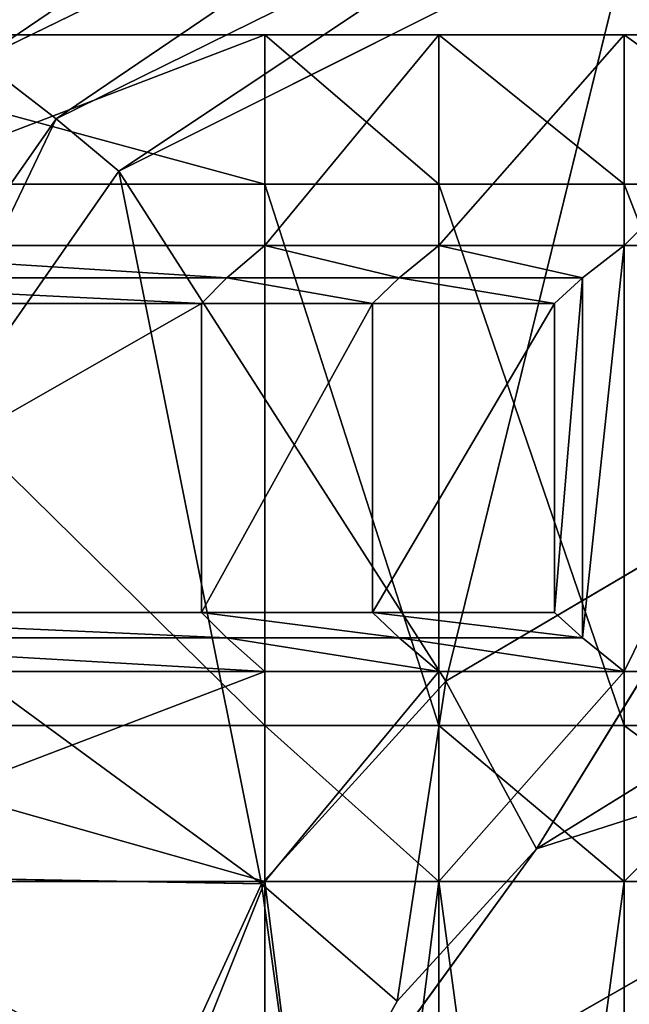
# Model space of a CAD drawing. Extents: x 0 to 31, y 0 to 21.2.
# Tile 159 of 256: x 7.989 to 8.538, y 4.492 to 5.379. Entities that reach past the tile are written whole.
import ezdxf

# ---------------------------------------------------------------- set-up
doc = ezdxf.new("R2010")
doc.units = 0
doc.header["$MEASUREMENT"] = 0
doc.layers.get('0').update_dxf_attribs({"color": 13, "linetype": 'CONTINUOUS'})
for name, color, linetype in [('CAST_IRON', 250, 'CONTINUOUS'), ('GALVANIZED_METAL', 252, 'CONTINUOUS'), ('GRATES', 250, 'CONTINUOUS')]:
    doc.layers.add(name, color=color, linetype=linetype)

# ---------------------------------------------------------------- blocks, each defined once
blk = doc.blocks.new('NGM5058UC_TRADECAD_DXF')
at = {"layer": 'CAST_IRON', "color": 0}
for p, q in [((-7.0426, -5.02385, -0.14315), (-7.5666, -5.27935, -0.14405)), ((-7.0426, -5.02385, -0.14315), (-7.5666, -5.27935, -0.14405)), ((-7.007, -5.09065, -0.08905), (-7.4977, -5.33245, -0.09105)), ((-7.007, -5.09065, -0.08905), (-7.4977, -5.33245, -0.09105)), ((-6.977, -5.14705, -0.01805), (-7.4411, -5.37945, -0.02125)), ((-6.977, -5.14705, -0.01805), (-7.4411, -5.37945, -0.02125)), ((-6.977, -5.14705, -0.01805), (-7.1469, -5.83855, 0.43565)), ((-6.977, -5.14705, -0.01805), (-7.1469, -5.83855, 0.43565)), ((-7.5666, -5.27935, -0.14405), (-7.4977, -5.33245, -0.09105)), ((-7.5666, -5.27935, -0.14405), (-7.4977, -5.33245, -0.09105)), ((-7.7708, -5.72355, -0.08835), (-7.4977, -5.33245, -0.09105)), ((-7.7708, -5.72355, -0.08835), (-7.4977, -5.33245, -0.09105)), ((-7.4977, -5.33245, -0.09105), (-7.4411, -5.37945, -0.02125)), ((-7.4977, -5.33245, -0.09105), (-7.4411, -5.37945, -0.02125)), ((-7.4411, -5.37945, -0.02125), (-7.694, -5.74205, -0.01705)), ((-7.4411, -5.37945, -0.02125), (-7.694, -5.74205, -0.01705)), ((-7.1469, -5.83855, 0.43565), (-7.4411, -5.37945, -0.02125)), ((-7.4411, -5.37945, -0.02125), (-7.3128, -6.02115, 0.42965)), ((-7.4411, -5.37945, -0.02125), (-7.3128, -6.02115, 0.42965)), ((-7.1469, -5.83855, 0.43565), (-7.4411, -5.37945, -0.02125)), ((-7.1469, -5.83855, 0.43565), (-6.8725, -5.67695, 0.43275)), ((-7.1469, -5.83855, 0.43565), (-6.8725, -5.67695, 0.43275)), ((-6.8725, -5.67695, 0.43275), (-7.0652, -5.98945, 0.58145)), ((-6.8725, -5.67695, 0.43275), (-7.0652, -5.98945, 0.58145)), ((-7.3128, -6.02115, 0.42965), (-7.694, -5.74205, -0.01705)), ((-7.3128, -6.02115, 0.42965), (-7.694, -5.74205, -0.01705)), ((-7.2771, -6.28065, 0.58145), (-6.3929, -5.77405, 0.58145)), ((-7.2771, -6.28065, 0.58145), (-6.3929, -5.77405, 0.58145)), ((-7.1469, -5.83855, 0.43565), (-7.3128, -6.02115, 0.42965)), ((-7.1469, -5.83855, 0.43565), (-7.3128, -6.02115, 0.42965)), ((-7.1469, -5.83855, 0.43565), (-7.1906, -6.12685, 0.58145)), ((-7.1469, -5.83855, 0.43565), (-7.1906, -6.12685, 0.58145)), ((-7.0652, -5.98945, 0.58145), (-7.1469, -5.83855, 0.43565)), ((-7.0652, -5.98945, 0.58145), (-7.1469, -5.83855, 0.43565)), ((-7.0652, -5.98945, 0.58145), (-6.8409, -5.85075, 0.58145)), ((-7.0652, -5.98945, 0.58145), (-6.8409, -5.85075, 0.58145)), ((-7.0652, -5.98945, 0.58145), (-7.2771, -6.28065, 0.58145)), ((-7.0652, -5.98945, 0.58145), (-7.2771, -6.28065, 0.58145)), ((-7.1906, -6.12685, 0.58145), (-7.0652, -5.98945, 0.58145)), ((-7.1906, -6.12685, 0.58145), (-7.0652, -5.98945, 0.58145)), ((-7.7532, -6.01305, -0.01685), (-7.3128, -6.02115, 0.42965)), ((-7.7532, -6.01305, -0.01685), (-7.3128, -6.02115, 0.42965)), ((-7.4001, -6.21155, 0.42685), (-7.3128, -6.02115, 0.42965)), ((-7.4001, -6.21155, 0.42685), (-7.3128, -6.02115, 0.42965)), ((-7.3128, -6.02115, 0.42965), (-7.2771, -6.28065, 0.58145)), ((-7.3128, -6.02115, 0.42965), (-7.2771, -6.28065, 0.58145)), ((-7.3128, -6.02115, 0.42965), (-7.1906, -6.12685, 0.58145)), ((-7.3128, -6.02115, 0.42965), (-7.1906, -6.12685, 0.58145)), ((-7.2771, -6.28065, 0.58145), (-7.1906, -6.12685, 0.58145)), ((-7.2771, -6.28065, 0.58145), (-7.1906, -6.12685, 0.58145))]:
    blk.add_line(p, q, dxfattribs=at)
at = {"layer": 'GRATES', "color": 0}
for p, q in [((-7.3098, -5.25685, 0.70725), (-7.8053, -5.25685, 0.70725)), ((-7.3098, -5.25685, 0.98805), (-7.8053, -5.25685, 0.98805)), ((-7.3098, -5.25685, 0.70725), (-7.8053, -5.25685, 0.70725)), ((-7.3098, -5.25685, 0.98805), (-7.8053, -5.25685, 0.98805)), ((-7.3098, -5.39135, 0.70725), (-7.3098, -5.25685, 0.70725)), ((-7.1532, -5.25685, 0.98805), (-7.3098, -5.25685, 0.98805)), ((-7.3098, -5.25685, 0.98805), (-7.3098, -5.25685, 0.70725)), ((-7.3098, -5.25685, 0.70725), (-7.1532, -5.25685, 0.70725)), ((-7.3098, -5.44635, 0.98805), (-7.3098, -5.25685, 0.98805)), ((-7.1532, -5.25685, 0.98805), (-7.3098, -5.25685, 0.98805)), ((-7.3098, -5.25685, 0.70725), (-7.1532, -5.25685, 0.70725)), ((-7.3098, -5.39135, 0.70725), (-7.3098, -5.25685, 0.70725)), ((-7.3098, -5.25685, 0.98805), (-7.3098, -5.25685, 0.70725)), ((-7.3098, -5.44635, 0.98805), (-7.3098, -5.25685, 0.98805)), ((-7.1532, -5.44635, 0.98805), (-7.1532, -5.25685, 0.98805)), ((-7.1532, -5.25685, 0.98805), (-6.9864, -5.25685, 0.98805)), ((-7.1532, -5.25685, 0.98805), (-6.9864, -5.25685, 0.98805)), ((-7.1532, -5.25685, 0.98805), (-7.1532, -5.25685, 0.70725)), ((-7.1532, -5.25685, 0.70725), (-6.9864, -5.25685, 0.70725)), ((-7.1532, -5.25685, 0.70725), (-6.9864, -5.25685, 0.70725)), ((-7.1532, -5.25685, 0.70725), (-7.1532, -5.39135, 0.70725)), ((-7.1532, -5.25685, 0.98805), (-7.1532, -5.25685, 0.70725)), ((-7.1532, -5.44635, 0.98805), (-7.1532, -5.25685, 0.98805)), ((-7.1532, -5.25685, 0.70725), (-7.1532, -5.39135, 0.70725)), ((-6.9864, -5.25685, 0.98805), (-6.9864, -5.44635, 0.98805)), ((-6.9864, -5.25685, 0.70725), (-6.9864, -5.25685, 0.98805)), ((-6.7979, -5.25685, 0.70725), (-6.9864, -5.25685, 0.70725)), ((-6.9864, -5.25685, 0.70725), (-6.9864, -5.39135, 0.70725)), ((-6.7979, -5.25685, 0.98805), (-6.9864, -5.25685, 0.98805)), ((-6.9864, -5.25685, 0.70725), (-6.9864, -5.25685, 0.98805)), ((-6.7979, -5.25685, 0.70725), (-6.9864, -5.25685, 0.70725)), ((-6.9864, -5.25685, 0.98805), (-6.9864, -5.44635, 0.98805)), ((-6.7979, -5.25685, 0.98805), (-6.9864, -5.25685, 0.98805)), ((-6.9864, -5.25685, 0.70725), (-6.9864, -5.39135, 0.70725)), ((-7.8053, -5.39135, 0.70725), (-7.3098, -5.39135, 0.70725)), ((-7.8053, -5.39135, 0.70725), (-7.3098, -5.39135, 0.70725)), ((-7.3098, -5.87865, 0.70725), (-7.3098, -5.39135, 0.70725)), ((-7.1532, -5.39135, 0.70725), (-7.3098, -5.39135, 0.70725)), ((-7.3098, -5.87865, 0.70725), (-7.3098, -5.39135, 0.70725)), ((-7.1532, -5.39135, 0.70725), (-7.3098, -5.39135, 0.70725)), ((-7.1532, -5.39135, 0.70725), (-6.9864, -5.39135, 0.70725)), ((-7.1532, -5.39135, 0.70725), (-6.9864, -5.39135, 0.70725)), ((-7.1532, -5.39135, 0.70725), (-7.1532, -5.87865, 0.70725)), ((-7.1532, -5.39135, 0.70725), (-7.1532, -5.87865, 0.70725)), ((-6.9864, -5.39135, 0.70725), (-6.7979, -5.39135, 0.70725)), ((-6.9864, -5.39135, 0.70725), (-6.7979, -5.39135, 0.70725)), ((-6.9864, -5.39135, 0.70725), (-6.9864, -5.87865, 0.70725)), ((-6.9864, -5.39135, 0.70725), (-6.9864, -5.87865, 0.70725)), ((-7.3098, -5.44635, 0.98805), (-7.8053, -5.44635, 0.98805)), ((-7.3098, -5.44635, 0.98805), (-7.8053, -5.44635, 0.98805)), ((-7.3439, -5.47545, 1.46245), (-7.3098, -5.44635, 0.98805)), ((-7.3439, -5.47545, 1.46245), (-7.3098, -5.44635, 0.98805)), ((-7.1532, -5.44635, 0.98805), (-7.3098, -5.44635, 0.98805)), ((-7.1532, -5.44635, 0.98805), (-7.3098, -5.44635, 0.98805)), ((-7.1889, -5.47545, 1.46245), (-7.1532, -5.44635, 0.98805)), ((-7.1889, -5.47545, 1.46245), (-7.1532, -5.44635, 0.98805)), ((-6.9864, -5.44635, 0.98805), (-7.1532, -5.44635, 0.98805)), ((-6.9864, -5.44635, 0.98805), (-7.1532, -5.44635, 0.98805)), ((-7.0238, -5.47545, 1.46245), (-6.9864, -5.44635, 0.98805)), ((-7.0238, -5.47545, 1.46245), (-6.9864, -5.44635, 0.98805)), ((-6.9864, -5.44635, 0.98805), (-6.9864, -5.82985, 0.98805)), ((-6.9864, -5.44635, 0.98805), (-6.9864, -5.82985, 0.98805)), ((-6.9864, -5.44635, 0.98805), (-6.7979, -5.44635, 0.98805)), ((-6.9864, -5.44635, 0.98805), (-6.7979, -5.44635, 0.98805)), ((-7.8344, -5.47545, 1.46245), (-7.3439, -5.47545, 1.46245)), ((-7.8344, -5.47545, 1.46245), (-7.3439, -5.47545, 1.46245)), ((-7.3439, -5.47545, 1.46245), (-7.3669, -5.49875, 1.81005)), ((-7.3439, -5.47545, 1.46245), (-7.3669, -5.49875, 1.81005)), ((-7.1889, -5.47545, 1.46245), (-7.3439, -5.47545, 1.46245)), ((-7.1889, -5.47545, 1.46245), (-7.3439, -5.47545, 1.46245)), ((-7.213, -5.49875, 1.81005), (-7.1889, -5.47545, 1.46245)), ((-7.213, -5.49875, 1.81005), (-7.1889, -5.47545, 1.46245)), ((-7.0238, -5.47545, 1.46245), (-7.1889, -5.47545, 1.46245)), ((-7.0238, -5.47545, 1.46245), (-7.1889, -5.47545, 1.46245)), ((-7.049, -5.49875, 1.81005), (-7.0238, -5.47545, 1.46245)), ((-7.049, -5.49875, 1.81005), (-7.0238, -5.47545, 1.46245)), ((-7.0238, -5.79965, 1.46245), (-7.0238, -5.47545, 1.46245)), ((-7.0238, -5.79965, 1.46245), (-7.0238, -5.47545, 1.46245)), ((-7.3669, -5.49875, 1.81005), (-7.854, -5.49875, 1.81005)), ((-7.3669, -5.49875, 1.81005), (-7.854, -5.49875, 1.81005)), ((-7.3669, -5.77685, 1.81005), (-7.3669, -5.49875, 1.81005)), ((-7.3669, -5.49875, 1.81005), (-7.213, -5.49875, 1.81005)), ((-7.3669, -5.49875, 1.81005), (-7.213, -5.49875, 1.81005)), ((-7.3669, -5.77685, 1.81005), (-7.3669, -5.49875, 1.81005)), ((-7.213, -5.77685, 1.81005), (-7.213, -5.49875, 1.81005)), ((-7.213, -5.49875, 1.81005), (-7.049, -5.49875, 1.81005)), ((-7.213, -5.49875, 1.81005), (-7.049, -5.49875, 1.81005)), ((-7.213, -5.77685, 1.81005), (-7.213, -5.49875, 1.81005)), ((-7.049, -5.49875, 1.81005), (-7.049, -5.77685, 1.81005)), ((-7.049, -5.49875, 1.81005), (-7.049, -5.77685, 1.81005)), ((-7.3669, -5.77685, 1.81005), (-7.854, -5.77685, 1.81005)), ((-7.3669, -5.77685, 1.81005), (-7.854, -5.77685, 1.81005)), ((-7.213, -5.77685, 1.81005), (-7.3669, -5.77685, 1.81005)), ((-7.213, -5.77685, 1.81005), (-7.3669, -5.77685, 1.81005)), ((-7.3439, -5.79965, 1.46245), (-7.3669, -5.77685, 1.81005)), ((-7.3439, -5.79965, 1.46245), (-7.3669, -5.77685, 1.81005)), ((-7.049, -5.77685, 1.81005), (-7.213, -5.77685, 1.81005)), ((-7.049, -5.77685, 1.81005), (-7.213, -5.77685, 1.81005)), ((-7.1889, -5.79965, 1.46245), (-7.213, -5.77685, 1.81005)), ((-7.1889, -5.79965, 1.46245), (-7.213, -5.77685, 1.81005)), ((-7.0238, -5.79965, 1.46245), (-7.049, -5.77685, 1.81005)), ((-7.0238, -5.79965, 1.46245), (-7.049, -5.77685, 1.81005)), ((-7.8344, -5.79965, 1.46245), (-7.3439, -5.79965, 1.46245)), ((-7.8344, -5.79965, 1.46245), (-7.3439, -5.79965, 1.46245)), ((-7.3439, -5.79965, 1.46245), (-7.3098, -5.82985, 0.98805)), ((-7.1889, -5.79965, 1.46245), (-7.3439, -5.79965, 1.46245)), ((-7.1889, -5.79965, 1.46245), (-7.3439, -5.79965, 1.46245)), ((-7.3439, -5.79965, 1.46245), (-7.3098, -5.82985, 0.98805)), ((-7.0238, -5.79965, 1.46245), (-7.1889, -5.79965, 1.46245)), ((-7.0238, -5.79965, 1.46245), (-7.1889, -5.79965, 1.46245)), ((-7.1532, -5.82985, 0.98805), (-7.1889, -5.79965, 1.46245)), ((-7.1532, -5.82985, 0.98805), (-7.1889, -5.79965, 1.46245)), ((-6.9864, -5.82985, 0.98805), (-7.0238, -5.79965, 1.46245)), ((-6.9864, -5.82985, 0.98805), (-7.0238, -5.79965, 1.46245)), ((-7.3098, -5.82985, 0.98805), (-7.8053, -5.82985, 0.98805)), ((-7.3098, -5.82985, 0.98805), (-7.8053, -5.82985, 0.98805)), ((-7.3098, -6.01905, 0.98805), (-7.3098, -5.82985, 0.98805)), ((-7.3098, -5.82985, 0.98805), (-7.1532, -5.82985, 0.98805)), ((-7.3098, -5.82985, 0.98805), (-7.1532, -5.82985, 0.98805)), ((-7.3098, -6.01905, 0.98805), (-7.3098, -5.82985, 0.98805)), ((-7.1532, -6.01905, 0.98805), (-7.1532, -5.82985, 0.98805)), ((-7.1532, -5.82985, 0.98805), (-6.9864, -5.82985, 0.98805)), ((-7.1532, -6.01905, 0.98805), (-7.1532, -5.82985, 0.98805)), ((-7.1532, -5.82985, 0.98805), (-6.9864, -5.82985, 0.98805)), ((-6.9864, -5.82985, 0.98805), (-6.9864, -6.01905, 0.98805)), ((-6.7979, -5.82985, 0.98805), (-6.9864, -5.82985, 0.98805)), ((-6.9864, -5.82985, 0.98805), (-6.9864, -6.01905, 0.98805)), ((-6.7979, -5.82985, 0.98805), (-6.9864, -5.82985, 0.98805)), ((-7.8053, -5.87865, 0.70725), (-7.3098, -5.87865, 0.70725)), ((-7.8053, -5.87865, 0.70725), (-7.3098, -5.87865, 0.70725)), ((-7.3098, -6.01905, 0.70725), (-7.3098, -5.87865, 0.70725)), ((-7.1532, -5.87865, 0.70725), (-7.3098, -5.87865, 0.70725)), ((-7.3098, -6.01905, 0.70725), (-7.3098, -5.87865, 0.70725)), ((-7.1532, -5.87865, 0.70725), (-7.3098, -5.87865, 0.70725)), ((-6.9864, -5.87865, 0.70725), (-7.1532, -5.87865, 0.70725)), ((-7.1532, -5.87865, 0.70725), (-7.1532, -6.01905, 0.70725)), ((-6.9864, -5.87865, 0.70725), (-7.1532, -5.87865, 0.70725)), ((-7.1532, -5.87865, 0.70725), (-7.1532, -6.01905, 0.70725)), ((-6.9864, -5.87865, 0.70725), (-6.7979, -5.87865, 0.70725)), ((-6.9864, -6.01905, 0.70725), (-6.9864, -5.87865, 0.70725)), ((-6.9864, -5.87865, 0.70725), (-6.7979, -5.87865, 0.70725)), ((-6.9864, -6.01905, 0.70725), (-6.9864, -5.87865, 0.70725)), ((-7.3098, -6.01905, 0.70725), (-7.8053, -6.01905, 0.70725)), ((-7.3098, -6.01905, 0.70725), (-7.8053, -6.01905, 0.70725)), ((-7.3098, -6.01905, 0.98805), (-7.8053, -6.01905, 0.98805)), ((-7.3098, -6.01905, 0.98805), (-7.8053, -6.01905, 0.98805)), ((-7.3098, -7.25605, 0.70725), (-7.3098, -6.01905, 0.70725)), ((-7.1532, -6.01905, 0.98805), (-7.3098, -6.01905, 0.98805)), ((-7.3098, -7.25605, 0.98805), (-7.3098, -6.01905, 0.98805)), ((-7.1532, -6.01905, 0.98805), (-7.3098, -6.01905, 0.98805)), ((-7.1532, -6.01905, 0.70725), (-7.3098, -6.01905, 0.70725)), ((-7.3098, -7.25605, 0.70725), (-7.3098, -6.01905, 0.70725)), ((-7.1532, -6.01905, 0.70725), (-7.3098, -6.01905, 0.70725)), ((-7.3098, -7.25605, 0.98805), (-7.3098, -6.01905, 0.98805)), ((-7.1532, -7.25605, 0.98805), (-7.1532, -6.01905, 0.98805)), ((-7.1532, -6.01905, 0.98805), (-6.9864, -6.01905, 0.98805)), ((-7.1532, -6.01905, 0.98805), (-6.9864, -6.01905, 0.98805)), ((-7.1532, -7.25605, 0.98805), (-7.1532, -6.01905, 0.98805)), ((-6.9864, -6.01905, 0.70725), (-7.1532, -6.01905, 0.70725)), ((-7.1532, -6.01905, 0.70725), (-7.1532, -7.25605, 0.70725)), ((-6.9864, -6.01905, 0.70725), (-7.1532, -6.01905, 0.70725)), ((-7.1532, -6.01905, 0.70725), (-7.1532, -7.25605, 0.70725)), ((-6.9864, -6.01905, 0.98805), (-6.9864, -6.01905, 0.70725)), ((-6.9864, -6.01905, 0.70725), (-6.9864, -7.25605, 0.70725)), ((-6.9864, -7.25605, 0.98805), (-6.9864, -6.01905, 0.98805)), ((-6.9864, -7.25605, 0.98805), (-6.9864, -6.01905, 0.98805)), ((-6.7979, -6.01905, 0.98805), (-6.9864, -6.01905, 0.98805)), ((-6.7979, -6.01905, 0.98805), (-6.9864, -6.01905, 0.98805)), ((-6.7979, -6.01905, 0.70725), (-6.9864, -6.01905, 0.70725)), ((-6.9864, -6.01905, 0.98805), (-6.9864, -6.01905, 0.70725)), ((-6.9864, -6.01905, 0.70725), (-6.9864, -7.25605, 0.70725)), ((-6.7979, -6.01905, 0.70725), (-6.9864, -6.01905, 0.70725))]:
    blk.add_line(p, q, dxfattribs=at)
at = {"layer": 'CAST_IRON', "color": 0}
mesh = blk.add_polyface(dxfattribs=at)
corners = [(-7.0817, -4.95055, -0.17635), (-7.5666, -5.27935, -0.14405), (-7.644, -5.22335, -0.17655)]
mesh.append_faces([[corners[k] for k in face] for face in [(0, 1, 2)]], dxfattribs={"color": 0})
mesh = blk.add_polyface(dxfattribs=at)
corners = [(-7.0426, -5.02385, -0.14315), (-7.5666, -5.27935, -0.14405), (-7.0817, -4.95055, -0.17635)]
mesh.append_faces([[corners[k] for k in face] for face in [(0, 1, 2)]], dxfattribs={"color": 0})
mesh = blk.add_polyface(dxfattribs=at)
corners = [(-7.0426, -5.02385, -0.14315), (-7.4977, -5.33245, -0.09105), (-7.5666, -5.27935, -0.14405)]
mesh.append_faces([[corners[k] for k in face] for face in [(0, 1, 2)]], dxfattribs={"color": 0})
mesh = blk.add_polyface(dxfattribs=at)
corners = [(-7.007, -5.09065, -0.08905), (-7.4977, -5.33245, -0.09105), (-7.0426, -5.02385, -0.14315)]
mesh.append_faces([[corners[k] for k in face] for face in [(0, 1, 2)]], dxfattribs={"color": 0})
mesh = blk.add_polyface(dxfattribs=at)
corners = [(-7.007, -5.09065, -0.08905), (-7.4411, -5.37945, -0.02125), (-7.4977, -5.33245, -0.09105)]
mesh.append_faces([[corners[k] for k in face] for face in [(0, 1, 2)]], dxfattribs={"color": 0})
mesh = blk.add_polyface(dxfattribs=at)
corners = [(-6.977, -5.14705, -0.01805), (-7.4411, -5.37945, -0.02125), (-7.007, -5.09065, -0.08905)]
mesh.append_faces([[corners[k] for k in face] for face in [(0, 1, 2)]], dxfattribs={"color": 0})
mesh = blk.add_polyface(dxfattribs=at)
corners = [(-6.977, -5.14705, -0.01805), (-7.1469, -5.83855, 0.43565), (-7.4411, -5.37945, -0.02125)]
mesh.append_faces([[corners[k] for k in face] for face in [(0, 1, 2)]], dxfattribs={"color": 0})
mesh = blk.add_polyface(dxfattribs=at)
corners = [(-6.8725, -5.67695, 0.43275), (-7.1469, -5.83855, 0.43565), (-6.977, -5.14705, -0.01805)]
mesh.append_faces([[corners[k] for k in face] for face in [(0, 1, 2)]], dxfattribs={"color": 0})
mesh = blk.add_polyface(dxfattribs=at)
corners = [(-7.4977, -5.33245, -0.09105), (-7.7708, -5.72355, -0.08835), (-7.5666, -5.27935, -0.14405)]
mesh.append_faces([[corners[k] for k in face] for face in [(0, 1, 2)]], dxfattribs={"color": 0})
mesh = blk.add_polyface(dxfattribs=at)
corners = [(-7.4977, -5.33245, -0.09105), (-7.694, -5.74205, -0.01705), (-7.7708, -5.72355, -0.08835)]
mesh.append_faces([[corners[k] for k in face] for face in [(0, 1, 2)]], dxfattribs={"color": 0})
mesh = blk.add_polyface(dxfattribs=at)
corners = [(-7.4411, -5.37945, -0.02125), (-7.694, -5.74205, -0.01705), (-7.4977, -5.33245, -0.09105)]
mesh.append_faces([[corners[k] for k in face] for face in [(0, 1, 2)]], dxfattribs={"color": 0})
mesh = blk.add_polyface(dxfattribs=at)
corners = [(-7.3128, -6.02115, 0.42965), (-7.694, -5.74205, -0.01705), (-7.4411, -5.37945, -0.02125)]
mesh.append_faces([[corners[k] for k in face] for face in [(0, 1, 2)]], dxfattribs={"color": 0})
mesh = blk.add_polyface(dxfattribs=at)
corners = [(-7.1469, -5.83855, 0.43565), (-7.3128, -6.02115, 0.42965), (-7.4411, -5.37945, -0.02125)]
mesh.append_faces([[corners[k] for k in face] for face in [(0, 1, 2)]], dxfattribs={"color": 0})
mesh = blk.add_polyface(dxfattribs=at)
corners = [(-6.8725, -5.67695, 0.43275), (-7.0652, -5.98945, 0.58145), (-7.1469, -5.83855, 0.43565)]
mesh.append_faces([[corners[k] for k in face] for face in [(0, 1, 2)]], dxfattribs={"color": 0})
mesh = blk.add_polyface(dxfattribs=at)
corners = [(-6.8409, -5.85075, 0.58145), (-7.0652, -5.98945, 0.58145), (-6.8725, -5.67695, 0.43275)]
mesh.append_faces([[corners[k] for k in face] for face in [(0, 1, 2)]], dxfattribs={"color": 0})
mesh = blk.add_polyface(dxfattribs=at)
corners = [(-7.694, -5.74205, -0.01705), (-7.3128, -6.02115, 0.42965), (-7.7532, -6.01305, -0.01685)]
mesh.append_faces([[corners[k] for k in face] for face in [(0, 1, 2)]], dxfattribs={"color": 0})
mesh = blk.add_polyface(dxfattribs=at)
corners = [(-7.3238, -6.39075, 0.58145), (-6.3929, -5.77405, 0.58145), (-7.348, -9.18255, 0.58145), (-7.2771, -6.28065, 0.58145)]
mesh.append_faces([[corners[k] for k in face] for face in [(0, 1, 2), (1, 0, 3)]], dxfattribs={"vtx0": -1, "color": 0})
mesh = blk.add_polyface(dxfattribs=at)
corners = [(-6.3929, -5.77405, 0.58145), (6.2138, -5.87025, 0.58145), (-7.348, -9.18255, 0.58145), (5.9703, -5.77405, 0.58145)]
mesh.append_faces([[corners[k] for k in face] for face in [(0, 1, 2), (1, 0, 3)]], dxfattribs={"vtx0": -1, "color": 0})
mesh = blk.add_polyface(dxfattribs=at)
corners = [(-7.0652, -5.98945, 0.58145), (-6.3929, -5.77405, 0.58145), (-7.2771, -6.28065, 0.58145), (-6.8409, -5.85075, 0.58145)]
mesh.append_faces([[corners[k] for k in face] for face in [(0, 1, 2), (1, 0, 3)]], dxfattribs={"vtx0": -1, "color": 0})
mesh = blk.add_polyface(dxfattribs=at)
corners = [(-7.1469, -5.83855, 0.43565), (-7.1906, -6.12685, 0.58145), (-7.3128, -6.02115, 0.42965)]
mesh.append_faces([[corners[k] for k in face] for face in [(0, 1, 2)]], dxfattribs={"color": 0})
mesh = blk.add_polyface(dxfattribs=at)
corners = [(-7.0652, -5.98945, 0.58145), (-7.1906, -6.12685, 0.58145), (-7.1469, -5.83855, 0.43565)]
mesh.append_faces([[corners[k] for k in face] for face in [(0, 1, 2)]], dxfattribs={"color": 0})
mesh = blk.add_polyface(dxfattribs=at)
corners = [(6.3871, -5.99295, 0.58145), (-7.348, -9.18255, 0.58145), (6.2138, -5.87025, 0.58145)]
mesh.append_faces([[corners[k] for k in face] for face in [(0, 1, 2)]], dxfattribs={"color": 0})
mesh = blk.add_polyface(dxfattribs=at)
corners = [(-7.0652, -5.98945, 0.58145), (-7.2771, -6.28065, 0.58145), (-7.1906, -6.12685, 0.58145)]
mesh.append_faces([[corners[k] for k in face] for face in [(0, 1, 2)]], dxfattribs={"color": 0})
mesh = blk.add_polyface(dxfattribs=at)
corners = [(6.4994, -6.14695, 0.58145), (-7.348, -9.18255, 0.58145), (6.3871, -5.99295, 0.58145)]
mesh.append_faces([[corners[k] for k in face] for face in [(0, 1, 2)]], dxfattribs={"color": 0})
mesh = blk.add_polyface(dxfattribs=at)
corners = [(-7.7532, -6.01305, -0.01685), (-7.4001, -6.21155, 0.42685), (-7.8124, -6.28405, -0.01665)]
mesh.append_faces([[corners[k] for k in face] for face in [(0, 1, 2)]], dxfattribs={"color": 0})
mesh = blk.add_polyface(dxfattribs=at)
corners = [(-7.7532, -6.01305, -0.01685), (-7.3128, -6.02115, 0.42965), (-7.4001, -6.21155, 0.42685)]
mesh.append_faces([[corners[k] for k in face] for face in [(0, 1, 2)]], dxfattribs={"color": 0})
mesh = blk.add_polyface(dxfattribs=at)
corners = [(-7.3128, -6.02115, 0.42965), (-7.2771, -6.28065, 0.58145), (-7.4001, -6.21155, 0.42685)]
mesh.append_faces([[corners[k] for k in face] for face in [(0, 1, 2)]], dxfattribs={"color": 0})
mesh = blk.add_polyface(dxfattribs=at)
corners = [(-7.1906, -6.12685, 0.58145), (-7.2771, -6.28065, 0.58145), (-7.3128, -6.02115, 0.42965)]
mesh.append_faces([[corners[k] for k in face] for face in [(0, 1, 2)]], dxfattribs={"color": 0})
at = {"layer": 'GALVANIZED_METAL', "color": 0}
mesh = blk.add_polyface(dxfattribs=at)
corners = [(-14.2165, -9.41305, -1.89865), (14.216, 9.40775, -1.89865), (-14.3866, -9.24295, -1.89865), (14.386, 9.23775, -1.89865)]
mesh.append_faces([[corners[k] for k in face] for face in [(0, 1, 2), (1, 0, 3)]], dxfattribs={"vtx0": -1, "color": 0})
mesh = blk.add_polyface(dxfattribs=at)
corners = [(14.216, 9.40775, -1.89865), (-14.2165, 9.40775, -1.89865), (-14.3866, -9.24295, -1.89865)]
mesh.append_faces([[corners[k] for k in face] for face in [(0, 1, 2)]], dxfattribs={"color": 0})
mesh = blk.add_polyface(dxfattribs=at)
corners = [(14.386, 9.23775, -1.89865), (-14.2165, -9.41305, -1.89865), (14.2159, -9.41295, -1.89865)]
mesh.append_faces([[corners[k] for k in face] for face in [(0, 1, 2)]], dxfattribs={"color": 0})
at = {"layer": 'GRATES', "color": 0}
mesh = blk.add_polyface(dxfattribs=at)
corners = [(-7.3098, -5.39135, 0.70725), (-7.8053, -5.25685, 0.70725), (-7.8053, -5.39135, 0.70725), (-7.3098, -5.25685, 0.70725)]
mesh.append_faces([[corners[k] for k in face] for face in [(0, 1, 2), (1, 0, 3)]], dxfattribs={"vtx0": -1, "color": 0})
mesh = blk.add_polyface(dxfattribs=at)
corners = [(-7.3098, -5.25685, 0.98805), (-7.8053, -5.25685, 0.70725), (-7.3098, -5.25685, 0.70725), (-7.8053, -5.25685, 0.98805)]
mesh.append_faces([[corners[k] for k in face] for face in [(0, 1, 2), (1, 0, 3)]], dxfattribs={"vtx0": -1, "color": 0})
mesh = blk.add_polyface(dxfattribs=at)
corners = [(-7.3098, -5.25685, 0.98805), (-7.8053, -5.44635, 0.98805), (-7.8053, -5.25685, 0.98805), (-7.3098, -5.44635, 0.98805)]
mesh.append_faces([[corners[k] for k in face] for face in [(0, 1, 2), (1, 0, 3)]], dxfattribs={"vtx0": -1, "color": 0})
mesh = blk.add_polyface(dxfattribs=at)
corners = [(-7.1532, -5.25685, 0.98805), (-7.3098, -5.25685, 0.70725), (-7.1532, -5.25685, 0.70725), (-7.3098, -5.25685, 0.98805)]
mesh.append_faces([[corners[k] for k in face] for face in [(0, 1, 2), (1, 0, 3)]], dxfattribs={"vtx0": -1, "color": 0})
mesh = blk.add_polyface(dxfattribs=at)
corners = [(-7.1532, -5.25685, 0.98805), (-7.3098, -5.44635, 0.98805), (-7.3098, -5.25685, 0.98805), (-7.1532, -5.44635, 0.98805)]
mesh.append_faces([[corners[k] for k in face] for face in [(0, 1, 2), (1, 0, 3)]], dxfattribs={"vtx0": -1, "color": 0})
mesh = blk.add_polyface(dxfattribs=at)
corners = [(-7.1532, -5.39135, 0.70725), (-7.3098, -5.25685, 0.70725), (-7.3098, -5.39135, 0.70725), (-7.1532, -5.25685, 0.70725)]
mesh.append_faces([[corners[k] for k in face] for face in [(0, 1, 2), (1, 0, 3)]], dxfattribs={"vtx0": -1, "color": 0})
mesh = blk.add_polyface(dxfattribs=at)
corners = [(-6.9864, -5.25685, 0.98805), (-7.1532, -5.44635, 0.98805), (-7.1532, -5.25685, 0.98805), (-6.9864, -5.44635, 0.98805)]
mesh.append_faces([[corners[k] for k in face] for face in [(0, 1, 2), (1, 0, 3)]], dxfattribs={"vtx0": -1, "color": 0})
mesh = blk.add_polyface(dxfattribs=at)
corners = [(-6.9864, -5.25685, 0.98805), (-7.1532, -5.25685, 0.70725), (-6.9864, -5.25685, 0.70725), (-7.1532, -5.25685, 0.98805)]
mesh.append_faces([[corners[k] for k in face] for face in [(0, 1, 2), (1, 0, 3)]], dxfattribs={"vtx0": -1, "color": 0})
mesh = blk.add_polyface(dxfattribs=at)
corners = [(-6.9864, -5.39135, 0.70725), (-7.1532, -5.25685, 0.70725), (-7.1532, -5.39135, 0.70725), (-6.9864, -5.25685, 0.70725)]
mesh.append_faces([[corners[k] for k in face] for face in [(0, 1, 2), (1, 0, 3)]], dxfattribs={"vtx0": -1, "color": 0})
mesh = blk.add_polyface(dxfattribs=at)
corners = [(-6.7979, -5.39135, 0.70725), (-6.9864, -5.25685, 0.70725), (-6.9864, -5.39135, 0.70725), (-6.7979, -5.25685, 0.70725)]
mesh.append_faces([[corners[k] for k in face] for face in [(0, 1, 2), (1, 0, 3)]], dxfattribs={"vtx0": -1, "color": 0})
mesh = blk.add_polyface(dxfattribs=at)
corners = [(-6.7979, -5.25685, 0.98805), (-6.9864, -5.25685, 0.70725), (-6.7979, -5.25685, 0.70725), (-6.9864, -5.25685, 0.98805)]
mesh.append_faces([[corners[k] for k in face] for face in [(0, 1, 2), (1, 0, 3)]], dxfattribs={"vtx0": -1, "color": 0})
mesh = blk.add_polyface(dxfattribs=at)
corners = [(-6.7979, -5.25685, 0.98805), (-6.9864, -5.44635, 0.98805), (-6.9864, -5.25685, 0.98805), (-6.7979, -5.44635, 0.98805)]
mesh.append_faces([[corners[k] for k in face] for face in [(0, 1, 2), (1, 0, 3)]], dxfattribs={"vtx0": -1, "color": 0})
mesh = blk.add_polyface(dxfattribs=at)
corners = [(-7.3098, -5.87865, 0.70725), (-7.8053, -5.39135, 0.70725), (-7.8053, -5.87865, 0.70725), (-7.3098, -5.39135, 0.70725)]
mesh.append_faces([[corners[k] for k in face] for face in [(0, 1, 2), (1, 0, 3)]], dxfattribs={"vtx0": -1, "color": 0})
mesh = blk.add_polyface(dxfattribs=at)
corners = [(-7.1532, -5.87865, 0.70725), (-7.3098, -5.39135, 0.70725), (-7.3098, -5.87865, 0.70725), (-7.1532, -5.39135, 0.70725)]
mesh.append_faces([[corners[k] for k in face] for face in [(0, 1, 2), (1, 0, 3)]], dxfattribs={"vtx0": -1, "color": 0})
mesh = blk.add_polyface(dxfattribs=at)
corners = [(-6.9864, -5.87865, 0.70725), (-7.1532, -5.39135, 0.70725), (-7.1532, -5.87865, 0.70725), (-6.9864, -5.39135, 0.70725)]
mesh.append_faces([[corners[k] for k in face] for face in [(0, 1, 2), (1, 0, 3)]], dxfattribs={"vtx0": -1, "color": 0})
mesh = blk.add_polyface(dxfattribs=at)
corners = [(-6.7979, -5.87865, 0.70725), (-6.9864, -5.39135, 0.70725), (-6.9864, -5.87865, 0.70725), (-6.7979, -5.39135, 0.70725)]
mesh.append_faces([[corners[k] for k in face] for face in [(0, 1, 2), (1, 0, 3)]], dxfattribs={"vtx0": -1, "color": 0})
mesh = blk.add_polyface(dxfattribs=at)
corners = [(-7.3439, -5.47545, 1.46245), (-7.8053, -5.44635, 0.98805), (-7.3098, -5.44635, 0.98805), (-7.8344, -5.47545, 1.46245)]
mesh.append_faces([[corners[k] for k in face] for face in [(0, 1, 2), (1, 0, 3)]], dxfattribs={"vtx0": -1, "color": 0})
mesh = blk.add_polyface(dxfattribs=at)
corners = [(-7.1889, -5.47545, 1.46245), (-7.3098, -5.44635, 0.98805), (-7.1532, -5.44635, 0.98805), (-7.3439, -5.47545, 1.46245)]
mesh.append_faces([[corners[k] for k in face] for face in [(0, 1, 2), (1, 0, 3)]], dxfattribs={"vtx0": -1, "color": 0})
mesh = blk.add_polyface(dxfattribs=at)
corners = [(-7.0238, -5.47545, 1.46245), (-7.1532, -5.44635, 0.98805), (-6.9864, -5.44635, 0.98805), (-7.1889, -5.47545, 1.46245)]
mesh.append_faces([[corners[k] for k in face] for face in [(0, 1, 2), (1, 0, 3)]], dxfattribs={"vtx0": -1, "color": 0})
mesh = blk.add_polyface(dxfattribs=at)
corners = [(-7.0238, -5.79965, 1.46245), (-6.9864, -5.44635, 0.98805), (-6.9864, -5.82985, 0.98805), (-7.0238, -5.47545, 1.46245)]
mesh.append_faces([[corners[k] for k in face] for face in [(0, 1, 2), (1, 0, 3)]], dxfattribs={"vtx0": -1, "color": 0})
mesh = blk.add_polyface(dxfattribs=at)
corners = [(-6.7979, -5.44635, 0.98805), (-6.9864, -5.82985, 0.98805), (-6.9864, -5.44635, 0.98805), (-6.7979, -5.82985, 0.98805)]
mesh.append_faces([[corners[k] for k in face] for face in [(0, 1, 2), (1, 0, 3)]], dxfattribs={"vtx0": -1, "color": 0})
mesh = blk.add_polyface(dxfattribs=at)
corners = [(-7.3669, -5.49875, 1.81005), (-7.8344, -5.47545, 1.46245), (-7.3439, -5.47545, 1.46245), (-7.854, -5.49875, 1.81005)]
mesh.append_faces([[corners[k] for k in face] for face in [(0, 1, 2), (1, 0, 3)]], dxfattribs={"vtx0": -1, "color": 0})
mesh = blk.add_polyface(dxfattribs=at)
corners = [(-7.213, -5.49875, 1.81005), (-7.3439, -5.47545, 1.46245), (-7.1889, -5.47545, 1.46245), (-7.3669, -5.49875, 1.81005)]
mesh.append_faces([[corners[k] for k in face] for face in [(0, 1, 2), (1, 0, 3)]], dxfattribs={"vtx0": -1, "color": 0})
mesh = blk.add_polyface(dxfattribs=at)
corners = [(-7.049, -5.49875, 1.81005), (-7.1889, -5.47545, 1.46245), (-7.0238, -5.47545, 1.46245), (-7.213, -5.49875, 1.81005)]
mesh.append_faces([[corners[k] for k in face] for face in [(0, 1, 2), (1, 0, 3)]], dxfattribs={"vtx0": -1, "color": 0})
mesh = blk.add_polyface(dxfattribs=at)
corners = [(-7.049, -5.77685, 1.81005), (-7.0238, -5.47545, 1.46245), (-7.0238, -5.79965, 1.46245), (-7.049, -5.49875, 1.81005)]
mesh.append_faces([[corners[k] for k in face] for face in [(0, 1, 2), (1, 0, 3)]], dxfattribs={"vtx0": -1, "color": 0})
mesh = blk.add_polyface(dxfattribs=at)
corners = [(-7.3669, -5.49875, 1.81005), (-7.854, -5.77685, 1.81005), (-7.854, -5.49875, 1.81005), (-7.3669, -5.77685, 1.81005)]
mesh.append_faces([[corners[k] for k in face] for face in [(0, 1, 2), (1, 0, 3)]], dxfattribs={"vtx0": -1, "color": 0})
mesh = blk.add_polyface(dxfattribs=at)
corners = [(-7.213, -5.49875, 1.81005), (-7.3669, -5.77685, 1.81005), (-7.3669, -5.49875, 1.81005), (-7.213, -5.77685, 1.81005)]
mesh.append_faces([[corners[k] for k in face] for face in [(0, 1, 2), (1, 0, 3)]], dxfattribs={"vtx0": -1, "color": 0})
mesh = blk.add_polyface(dxfattribs=at)
corners = [(-7.049, -5.49875, 1.81005), (-7.213, -5.77685, 1.81005), (-7.213, -5.49875, 1.81005), (-7.049, -5.77685, 1.81005)]
mesh.append_faces([[corners[k] for k in face] for face in [(0, 1, 2), (1, 0, 3)]], dxfattribs={"vtx0": -1, "color": 0})
mesh = blk.add_polyface(dxfattribs=at)
corners = [(-7.854, -5.77685, 1.81005), (-7.3439, -5.79965, 1.46245), (-7.8344, -5.79965, 1.46245), (-7.3669, -5.77685, 1.81005)]
mesh.append_faces([[corners[k] for k in face] for face in [(0, 1, 2), (1, 0, 3)]], dxfattribs={"vtx0": -1, "color": 0})
mesh = blk.add_polyface(dxfattribs=at)
corners = [(-7.3669, -5.77685, 1.81005), (-7.1889, -5.79965, 1.46245), (-7.3439, -5.79965, 1.46245), (-7.213, -5.77685, 1.81005)]
mesh.append_faces([[corners[k] for k in face] for face in [(0, 1, 2), (1, 0, 3)]], dxfattribs={"vtx0": -1, "color": 0})
mesh = blk.add_polyface(dxfattribs=at)
corners = [(-7.213, -5.77685, 1.81005), (-7.0238, -5.79965, 1.46245), (-7.1889, -5.79965, 1.46245), (-7.049, -5.77685, 1.81005)]
mesh.append_faces([[corners[k] for k in face] for face in [(0, 1, 2), (1, 0, 3)]], dxfattribs={"vtx0": -1, "color": 0})
mesh = blk.add_polyface(dxfattribs=at)
corners = [(-7.8344, -5.79965, 1.46245), (-7.3098, -5.82985, 0.98805), (-7.8053, -5.82985, 0.98805), (-7.3439, -5.79965, 1.46245)]
mesh.append_faces([[corners[k] for k in face] for face in [(0, 1, 2), (1, 0, 3)]], dxfattribs={"vtx0": -1, "color": 0})
mesh = blk.add_polyface(dxfattribs=at)
corners = [(-7.3439, -5.79965, 1.46245), (-7.1532, -5.82985, 0.98805), (-7.3098, -5.82985, 0.98805), (-7.1889, -5.79965, 1.46245)]
mesh.append_faces([[corners[k] for k in face] for face in [(0, 1, 2), (1, 0, 3)]], dxfattribs={"vtx0": -1, "color": 0})
mesh = blk.add_polyface(dxfattribs=at)
corners = [(-7.1889, -5.79965, 1.46245), (-6.9864, -5.82985, 0.98805), (-7.1532, -5.82985, 0.98805), (-7.0238, -5.79965, 1.46245)]
mesh.append_faces([[corners[k] for k in face] for face in [(0, 1, 2), (1, 0, 3)]], dxfattribs={"vtx0": -1, "color": 0})
mesh = blk.add_polyface(dxfattribs=at)
corners = [(-7.3098, -5.82985, 0.98805), (-7.8053, -6.01905, 0.98805), (-7.8053, -5.82985, 0.98805), (-7.3098, -6.01905, 0.98805)]
mesh.append_faces([[corners[k] for k in face] for face in [(0, 1, 2), (1, 0, 3)]], dxfattribs={"vtx0": -1, "color": 0})
mesh = blk.add_polyface(dxfattribs=at)
corners = [(-7.1532, -5.82985, 0.98805), (-7.3098, -6.01905, 0.98805), (-7.3098, -5.82985, 0.98805), (-7.1532, -6.01905, 0.98805)]
mesh.append_faces([[corners[k] for k in face] for face in [(0, 1, 2), (1, 0, 3)]], dxfattribs={"vtx0": -1, "color": 0})
mesh = blk.add_polyface(dxfattribs=at)
corners = [(-6.9864, -5.82985, 0.98805), (-7.1532, -6.01905, 0.98805), (-7.1532, -5.82985, 0.98805), (-6.9864, -6.01905, 0.98805)]
mesh.append_faces([[corners[k] for k in face] for face in [(0, 1, 2), (1, 0, 3)]], dxfattribs={"vtx0": -1, "color": 0})
mesh = blk.add_polyface(dxfattribs=at)
corners = [(-6.7979, -5.82985, 0.98805), (-6.9864, -6.01905, 0.98805), (-6.9864, -5.82985, 0.98805), (-6.7979, -6.01905, 0.98805)]
mesh.append_faces([[corners[k] for k in face] for face in [(0, 1, 2), (1, 0, 3)]], dxfattribs={"vtx0": -1, "color": 0})
mesh = blk.add_polyface(dxfattribs=at)
corners = [(-7.3098, -6.01905, 0.70725), (-7.8053, -5.87865, 0.70725), (-7.8053, -6.01905, 0.70725), (-7.3098, -5.87865, 0.70725)]
mesh.append_faces([[corners[k] for k in face] for face in [(0, 1, 2), (1, 0, 3)]], dxfattribs={"vtx0": -1, "color": 0})
mesh = blk.add_polyface(dxfattribs=at)
corners = [(-7.1532, -6.01905, 0.70725), (-7.3098, -5.87865, 0.70725), (-7.3098, -6.01905, 0.70725), (-7.1532, -5.87865, 0.70725)]
mesh.append_faces([[corners[k] for k in face] for face in [(0, 1, 2), (1, 0, 3)]], dxfattribs={"vtx0": -1, "color": 0})
mesh = blk.add_polyface(dxfattribs=at)
corners = [(-6.9864, -6.01905, 0.70725), (-7.1532, -5.87865, 0.70725), (-7.1532, -6.01905, 0.70725), (-6.9864, -5.87865, 0.70725)]
mesh.append_faces([[corners[k] for k in face] for face in [(0, 1, 2), (1, 0, 3)]], dxfattribs={"vtx0": -1, "color": 0})
mesh = blk.add_polyface(dxfattribs=at)
corners = [(-6.7979, -6.01905, 0.70725), (-6.9864, -5.87865, 0.70725), (-6.9864, -6.01905, 0.70725), (-6.7979, -5.87865, 0.70725)]
mesh.append_faces([[corners[k] for k in face] for face in [(0, 1, 2), (1, 0, 3)]], dxfattribs={"vtx0": -1, "color": 0})
mesh = blk.add_polyface(dxfattribs=at)
corners = [(-7.3098, -7.25605, 0.70725), (-7.8053, -6.01905, 0.70725), (-7.8053, -7.25605, 0.70725), (-7.3098, -6.01905, 0.70725)]
mesh.append_faces([[corners[k] for k in face] for face in [(0, 1, 2), (1, 0, 3)]], dxfattribs={"vtx0": -1, "color": 0})
mesh = blk.add_polyface(dxfattribs=at)
corners = [(-7.3098, -6.01905, 0.98805), (-7.8053, -7.25605, 0.98805), (-7.8053, -6.01905, 0.98805), (-7.3098, -7.25605, 0.98805)]
mesh.append_faces([[corners[k] for k in face] for face in [(0, 1, 2), (1, 0, 3)]], dxfattribs={"vtx0": -1, "color": 0})
mesh = blk.add_polyface(dxfattribs=at)
corners = [(-7.1532, -6.01905, 0.98805), (-7.3098, -7.25605, 0.98805), (-7.3098, -6.01905, 0.98805), (-7.1532, -7.25605, 0.98805)]
mesh.append_faces([[corners[k] for k in face] for face in [(0, 1, 2), (1, 0, 3)]], dxfattribs={"vtx0": -1, "color": 0})
mesh = blk.add_polyface(dxfattribs=at)
corners = [(-7.1532, -7.25605, 0.70725), (-7.3098, -6.01905, 0.70725), (-7.3098, -7.25605, 0.70725), (-7.1532, -6.01905, 0.70725)]
mesh.append_faces([[corners[k] for k in face] for face in [(0, 1, 2), (1, 0, 3)]], dxfattribs={"vtx0": -1, "color": 0})
mesh = blk.add_polyface(dxfattribs=at)
corners = [(-6.9864, -6.01905, 0.98805), (-7.1532, -7.25605, 0.98805), (-7.1532, -6.01905, 0.98805), (-6.9864, -7.25605, 0.98805)]
mesh.append_faces([[corners[k] for k in face] for face in [(0, 1, 2), (1, 0, 3)]], dxfattribs={"vtx0": -1, "color": 0})
mesh = blk.add_polyface(dxfattribs=at)
corners = [(-6.9864, -7.25605, 0.70725), (-7.1532, -6.01905, 0.70725), (-7.1532, -7.25605, 0.70725), (-6.9864, -6.01905, 0.70725)]
mesh.append_faces([[corners[k] for k in face] for face in [(0, 1, 2), (1, 0, 3)]], dxfattribs={"vtx0": -1, "color": 0})
mesh = blk.add_polyface(dxfattribs=at)
corners = [(-6.9864, -6.01905, 0.98805), (-6.9864, -7.25605, 0.70725), (-6.9864, -7.25605, 0.98805), (-6.9864, -6.01905, 0.70725)]
mesh.append_faces([[corners[k] for k in face] for face in [(0, 1, 2), (1, 0, 3)]], dxfattribs={"vtx0": -1, "color": 0})
mesh = blk.add_polyface(dxfattribs=at)
corners = [(-6.9864, -6.01905, 0.98805), (-6.7979, -6.01905, 0.70725), (-6.9864, -6.01905, 0.70725), (-6.7979, -6.01905, 0.98805)]
mesh.append_faces([[corners[k] for k in face] for face in [(0, 1, 2), (1, 0, 3)]], dxfattribs={"vtx0": -1, "color": 0})
blk = doc.blocks.new('NGM5058UC_TRADECAD_DWG')
at = {"color": 0}
blk.add_blockref('NGM5058UC_TRADECAD_DXF', (15.5194, 10.62185, 1.89865), dxfattribs=at)

msp = doc.modelspace()

# ---------------------------------------------------------------- block references
at = {"color": 0}
msp.add_blockref('NGM5058UC_TRADECAD_DWG', (0, 0), dxfattribs=at)

doc.saveas('drawing.dxf')
